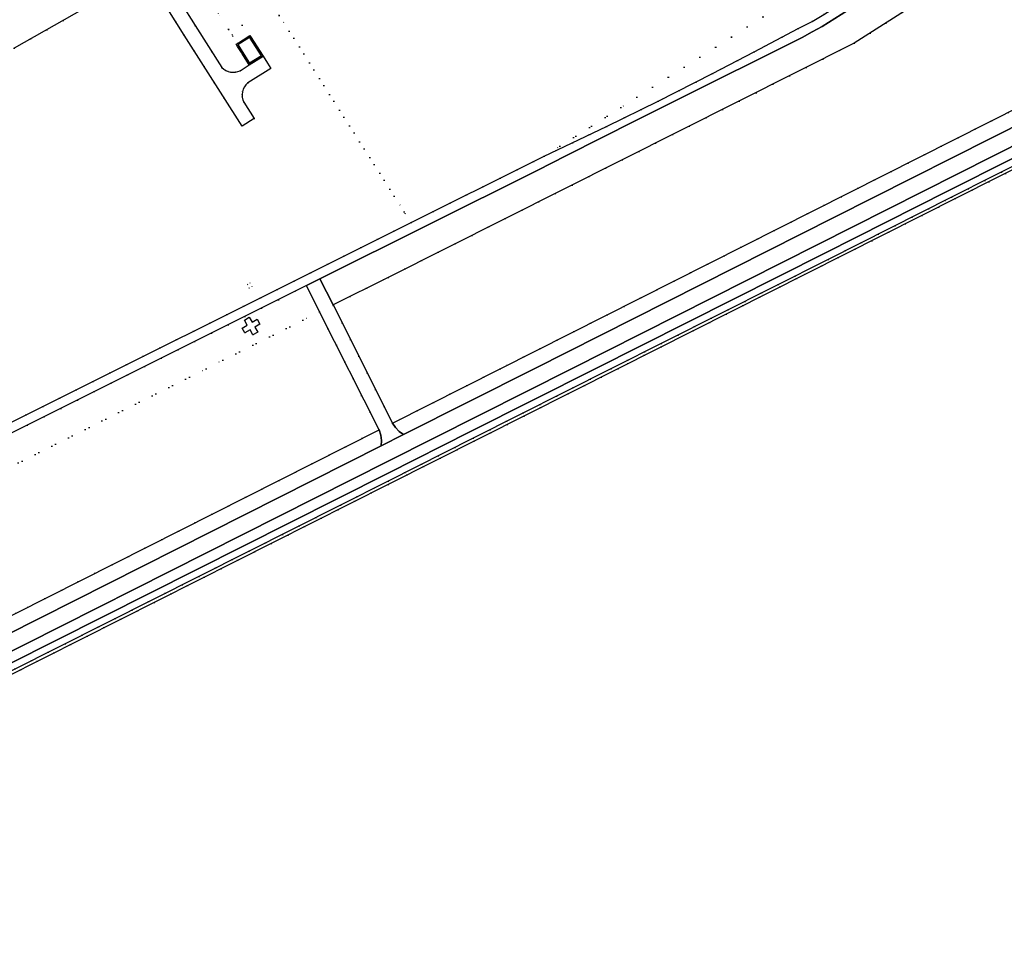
# Model space of a CAD drawing. Header units: metres. Extents: x 174791 to 179073, y 406431 to 409043.
# Tile 79 of 256: x 176373 to 176712, y 406546 to 406870. Entities that reach past the tile are written whole.
import ezdxf

# ---------------------------------------------------------------- set-up
doc = ezdxf.new("R2010")
doc.units = ezdxf.units.M
doc.linetypes.add('DOT', pattern=[6.35, 0, -6.35])
for name, color, linetype in [('ondersteunendwegdeel_berm', 254, 'Continuous'), ('panden', 254, 'Continuous'), ('scheiding_hek', 254, 'Continuous'), ('terreindeelbegroeid', 254, 'DOT'), ('terreindeelonbegroeid', 254, 'DOT'), ('wegdeel_opstelplaats', 254, 'Continuous'), ('wegdeel_rijbaan', 254, 'Continuous')]:
    doc.layers.add(name, color=color, linetype=linetype)

msp = doc.modelspace()

# ---------------------------------------------------------------- linework, layer by layer
at = {"layer": 'ondersteunendwegdeel_berm'}
for points in [[(176763.411, 406928.455, 0), (176684.313, 406877.33, 0), (176660.719, 406862.096, 0), (176500, 406781.46, 0), (176481.051, 406771.953, 0), (176476.533, 406780.929, 0), (176551.415, 406818.308, 0), (176561.524, 406823.428, 0), (176585.393, 406835.465, 0), (176609.493, 406847.544, 0), (176631.496, 406858.507, 0), (176642.771, 406864.101, 0), (176646.215, 406866.028, 0), (176649.599, 406867.88, 0), (176758.778, 406936.958, 0), (176759.02, 406937.111, 0)], [(176791.619, 406871.626, 0), (176788.814, 406870.197, 0), (176653.937, 406802.221, 0), (176550.408, 406750, 0), (176505.374, 406727.284, 0), (176503.851, 406728.358, 0), (176502.556, 406729.699, 0), (176501.535, 406731.258, 0), (176538.69, 406750, 0), (176731.001, 406847.007, 0), (176789.608, 406876.805, 0), (176790.513, 406875.176, 0), (176791.188, 406873.439, 0)], [(176497.652, 406723.389, 0), (176309.591, 406628.529, 0), (176246.493, 406596.561, 0), (176242.561, 406597.476, 0), (176240.967, 406599.998, 0), (176371.551, 406665.69, 0), (176496.892, 406728.915, 0), (176497.474, 406727.128, 0), (176497.73, 406725.266, 0)]]:
    msp.add_polyline3d(points, close=True, dxfattribs=at)
for points in [[(176312.357, 406623.458, 0), (176500, 406718.089, 0), (176563.275, 406750, 0), (176793.419, 406866.064, 0)], [(176735.53, 406832.601, 0), (176693.102, 406811.222, 0), (176650.582, 406789.852, 0), (176571.401, 406750, 0), (176528.2, 406728.241, 0), (176500, 406714.008, 0), (176482.511, 406705.181, 0), (176352.99, 406640.031, 0)]]:
    msp.add_polyline3d(points, dxfattribs=at)
at = {"layer": 'panden'}
msp.add_polyline3d([(176456.356, 406857.797, 0), (176452.298, 406855.232, 0), (176448.229, 406861.647, 0), (176452.289, 406864.224, 0)], close=True, dxfattribs=at)
at = {"layer": 'scheiding_hek'}
msp.add_line((176579.196, 406750), (176500, 406710.106), dxfattribs=at)
for points in [[(177000, 406962.142, 0), (176897.51, 406910.468, 0), (176787.674, 406855.018, 0), (176579.196, 406750, 0)], [(176500, 406710.106, 0), (176301.695, 406610.212, 0), (176239.706, 406578.839, 0), (176175.384, 406546.164, 0)]]:
    msp.add_polyline3d(points, dxfattribs=at)
at = {"layer": 'terreindeelbegroeid'}
for points in [[(177476.558, 407410.711, 0), (177265.789, 407276.507, 0), (177260.248, 407285.208, 0), (177252.361, 407297.595, 0), (177211.744, 407271.732, 0), (176708.29, 406951.168, 0), (176721.718, 406930.08, 0), (176585.732, 406843.493, 0), (176553.823, 406823.175, 0), (176550.141, 406821.418, 0), (176507.939, 406800.358, 0), (176505.958, 406803.468, 0), (176505.601, 406804.029, 0), (176462.499, 406871.722, 0), (176462.431, 406871.818, 0), (176471.066, 406877.177, 0), (176673.379, 407005.997, 0), (176686.806, 406984.909, 0), (177230.877, 407331.336, 0), (177217.45, 407352.424, 0), (177340.681, 407430.889, 0), (177428.33, 407486.698, 0)], [(177230.877, 407331.336, 0), (176686.806, 406984.909, 0), (176673.379, 407005.997, 0), (176471.066, 406877.177, 0), (176462.431, 406871.818, 0), (176462.499, 406871.722, 0), (176505.601, 406804.029, 0), (176505.958, 406803.468, 0), (176507.939, 406800.358, 0), (176351.302, 406722.19, 0)], [(176757.071, 406939.787, 0), (176650.225, 406872.04, 0), (176646.193, 406869.657, 0), (176641.402, 406867.185, 0), (176626.226, 406859.146, 0), (176611.831, 406851.681, 0), (176593.085, 406842.191, 0), (176575.27, 406833.412, 0), (176553.823, 406823.175, 0), (176585.732, 406843.493, 0), (176721.718, 406930.08, 0), (176708.29, 406951.168, 0), (177211.744, 407271.732, 0)], [(176416.471, 406885.993, 0), (176429.764, 406864.962, 0), (176449.671, 406833.526, 0), (176453.814, 406836.201, 0), (176450.261, 406841.805, 0), (176449.916, 406842.654, 0), (176449.722, 406843.55, 0), (176449.683, 406844.465, 0), (176449.8, 406845.374, 0), (176450.071, 406846.25, 0), (176450.487, 406847.066, 0), (176451.037, 406847.8, 0), (176451.703, 406848.429, 0), (176459.578, 406853.421, 0), (176458.42, 406855.253, 0), (176456.904, 406857.651, 0), (176452.619, 406864.452, 0), (176452.407, 406864.788, 0), (176452.05, 406864.558, 0), (176449.678, 406868.302, 0), (176442.983, 406878.87, 0)], [(176438.539, 406877.19, 0), (176445.027, 406866.926, 0), (176445.138, 406866.751, 0), (176446.247, 406864.996, 0), (176446.535, 406864.542, 0), (176448.101, 406862.064, 0), (176447.661, 406861.772, 0), (176448.156, 406860.992, 0), (176449.457, 406858.942, 0), (176449.624, 406858.68, 0), (176452.168, 406854.671, 0), (176452.182, 406854.648, 0), (176449.067, 406852.667, 0), (176448.263, 406852.352, 0), (176447.42, 406852.167, 0), (176446.558, 406852.117, 0), (176445.698, 406852.204, 0), (176444.864, 406852.425, 0), (176444.074, 406852.775, 0), (176443.35, 406853.244, 0), (176442.708, 406853.822, 0), (176433.522, 406868.294, 0), (176423.644, 406883.964, 0)], [(176371.105, 406860.47, 0), (176395.305, 406874.055, 0)], [(176787.674, 406855.018, 0), (176640.821, 406781.043, 0), (176628.079, 406774.624, 0), (176594.089, 406757.502, 0), (176579.196, 406750, 0), (176552.565, 406736.585, 0), (176500, 406710.106, 0), (176301.695, 406610.212, 0)], [(176354.09, 406637.85, 0), (176483.61, 406703, 0), (176500, 406711.272, 0), (176529.3, 406726.06, 0), (176576.833, 406750, 0), (176651.68, 406787.67, 0), (176694.2, 406809.04, 0), (176736.63, 406830.42, 0)]]:
    msp.add_polyline3d(points, dxfattribs=at)
for points in [[(176789.608, 406876.805, 0), (176731.001, 406847.007, 0), (176538.69, 406750, 0), (176501.535, 406731.258, 0), (176481.051, 406771.953, 0), (176500, 406781.46, 0), (176660.719, 406862.096, 0), (176684.313, 406877.33, 0), (176763.411, 406928.455, 0)], [(176476.403, 406769.621, 0), (176437.297, 406750, 0), (176251.489, 406656.775, 0), (176254.179, 406650.734, 0), (176251.774, 406643.905, 0), (176222.521, 406629.174, 0), (176221.505, 406630.838, 0), (176217.458, 406637.238, 0), (176218.645, 406642.208, 0), (176221.529, 406648.022, 0), (176227.467, 406654.55, 0), (176238.105, 406661.719, 0), (176352.544, 406719.038, 0), (176471.88, 406778.607, 0)], [(176451.583, 406779.013, 0), (176452.182, 406777.792, 0), (176453.087, 406778.27, 0), (176452.441, 406779.494, 0)], [(176496.892, 406728.915, 0), (176371.551, 406665.69, 0), (176240.967, 406599.998, 0), (176222.521, 406629.174, 0), (176251.774, 406643.905, 0), (176254.179, 406650.734, 0), (176251.489, 406656.775, 0), (176437.297, 406750, 0), (176476.403, 406769.621, 0)], [(176452.137, 406767.727, 0), (176450.481, 406766.757, 0), (176451.413, 406765.042, 0), (176449.731, 406764.008, 0), (176450.691, 406762.353, 0), (176452.426, 406763.335, 0), (176453.423, 406761.635, 0), (176455.094, 406762.635, 0), (176454.141, 406764.327, 0), (176455.81, 406765.377, 0), (176454.847, 406767.018, 0), (176453.114, 406766.035, 0)]]:
    msp.add_polyline3d(points, close=True, dxfattribs=at)
at = {"layer": 'terreindeelonbegroeid'}
for points in [[(176452.05, 406864.558, 0), (176448.101, 406862.064, 0), (176446.535, 406864.542, 0), (176446.247, 406864.996, 0), (176445.138, 406866.751, 0), (176445.027, 406866.926, 0), (176438.539, 406877.19, 0), (176431.567, 406888.239, 0), (176431.229, 406888.775, 0), (176431.368, 406888.867, 0), (176432.018, 406889.269, 0), (176432.615, 406889.639, 0), (176433.725, 406890.336, 0), (176434.986, 406891.136, 0), (176435.15, 406891.225, 0), (176435.597, 406890.52, 0), (176436.147, 406889.652, 0), (176438.789, 406885.485, 0), (176442.983, 406878.87, 0), (176449.678, 406868.302, 0)], [(176452.182, 406777.792, 0), (176451.583, 406779.013, 0), (176452.441, 406779.494, 0), (176453.087, 406778.27, 0)]]:
    msp.add_polyline3d(points, close=True, dxfattribs=at)
at = {"layer": 'wegdeel_opstelplaats'}
msp.add_polyline3d([(176452.137, 406767.727, 0), (176453.114, 406766.035, 0), (176454.847, 406767.018, 0), (176455.81, 406765.377, 0), (176454.141, 406764.327, 0), (176455.094, 406762.635, 0), (176453.423, 406761.635, 0), (176452.426, 406763.335, 0), (176450.691, 406762.353, 0), (176449.731, 406764.008, 0), (176451.413, 406765.042, 0), (176450.481, 406766.757, 0)], close=True, dxfattribs=at)
at = {"layer": 'wegdeel_rijbaan'}
for points in [[(176351.302, 406722.19, 0), (176507.939, 406800.358, 0), (176550.141, 406821.418, 0), (176553.823, 406823.175, 0), (176575.27, 406833.412, 0), (176593.085, 406842.191, 0), (176611.831, 406851.681, 0), (176626.226, 406859.146, 0), (176641.402, 406867.185, 0), (176646.193, 406869.657, 0), (176650.225, 406872.04, 0), (176757.071, 406939.787, 0)], [(176758.778, 406936.958, 0), (176649.599, 406867.88, 0), (176646.215, 406866.028, 0), (176642.771, 406864.101, 0), (176631.496, 406858.507, 0), (176609.493, 406847.544, 0), (176585.393, 406835.465, 0), (176561.524, 406823.428, 0), (176551.415, 406818.308, 0), (176476.533, 406780.929, 0), (176471.88, 406778.607, 0), (176352.544, 406719.038, 0)], [(176423.644, 406883.964, 0), (176433.522, 406868.294, 0), (176442.708, 406853.822, 0), (176443.35, 406853.244, 0), (176444.074, 406852.775, 0), (176444.864, 406852.425, 0), (176445.698, 406852.204, 0), (176446.558, 406852.117, 0), (176447.42, 406852.167, 0), (176448.263, 406852.352, 0), (176449.067, 406852.667, 0), (176452.182, 406854.648, 0), (176456.904, 406857.651, 0), (176458.42, 406855.253, 0), (176459.578, 406853.421, 0), (176451.703, 406848.429, 0), (176451.037, 406847.8, 0), (176450.487, 406847.066, 0), (176450.071, 406846.25, 0), (176449.8, 406845.374, 0), (176449.683, 406844.465, 0), (176449.722, 406843.55, 0), (176449.916, 406842.654, 0), (176450.261, 406841.805, 0), (176453.814, 406836.201, 0), (176449.671, 406833.526, 0), (176429.764, 406864.962, 0), (176416.471, 406885.993, 0)], [(176395.305, 406874.055, 0), (176371.105, 406860.47, 0)], [(176309.591, 406628.529, 0), (176497.652, 406723.389, 0), (176505.374, 406727.284, 0), (176550.408, 406750, 0), (176653.937, 406802.221, 0), (176788.814, 406870.197, 0)], [(176793.419, 406866.064, 0), (176563.275, 406750, 0), (176500, 406718.089, 0), (176312.357, 406623.458, 0)], [(176352.99, 406640.031, 0), (176482.511, 406705.181, 0), (176500, 406714.008, 0), (176528.2, 406728.241, 0), (176571.401, 406750, 0), (176650.582, 406789.852, 0), (176693.102, 406811.222, 0), (176735.53, 406832.601, 0)], [(176736.63, 406830.42, 0), (176694.2, 406809.04, 0), (176651.68, 406787.67, 0), (176576.833, 406750, 0), (176529.3, 406726.06, 0), (176500, 406711.272, 0), (176483.61, 406703, 0), (176354.09, 406637.85, 0)]]:
    msp.add_polyline3d(points, dxfattribs=at)
for points in [[(176452.619, 406864.452, 0), (176456.904, 406857.651, 0), (176452.182, 406854.648, 0), (176452.168, 406854.671, 0), (176449.624, 406858.68, 0), (176449.457, 406858.942, 0), (176448.156, 406860.992, 0), (176447.661, 406861.772, 0), (176448.101, 406862.064, 0), (176452.05, 406864.558, 0), (176452.407, 406864.788, 0)], [(176448.229, 406861.647, 0), (176452.298, 406855.232, 0), (176456.356, 406857.797, 0), (176452.289, 406864.224, 0)], [(176481.051, 406771.953, 0), (176501.535, 406731.258, 0), (176502.556, 406729.699, 0), (176503.851, 406728.358, 0), (176505.374, 406727.284, 0), (176497.652, 406723.389, 0), (176497.73, 406725.266, 0), (176497.474, 406727.128, 0), (176496.892, 406728.915, 0), (176476.403, 406769.621, 0), (176471.88, 406778.607, 0), (176476.533, 406780.929, 0)]]:
    msp.add_polyline3d(points, close=True, dxfattribs=at)

doc.saveas('drawing.dxf')
